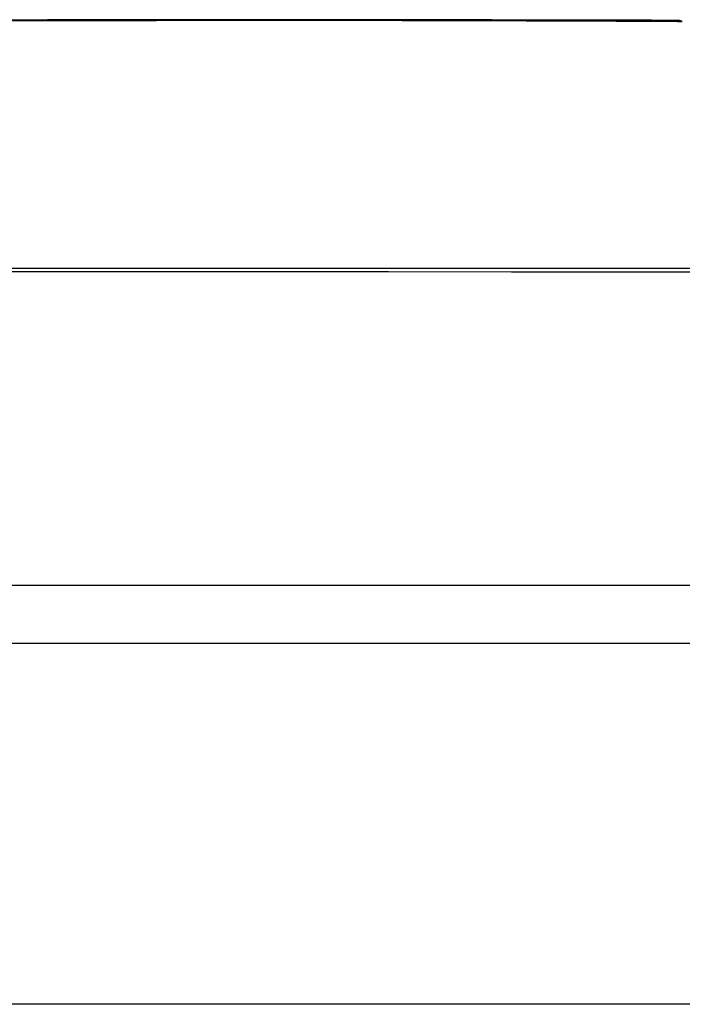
# Model space of a CAD drawing. Header units: inches. Extents: x 19 to 446, y 48 to 210.
# Tile 61 of 256: x 20.222 to 20.403, y 204.88 to 205.15. Entities that reach past the tile are written whole.
import ezdxf

# ---------------------------------------------------------------- set-up
doc = ezdxf.new("R2010")
doc.units = ezdxf.units.IN
doc.header["$MEASUREMENT"] = 0
doc.layers.add('Visible Edges(ANSI)', color=7, linetype='Continuous', lineweight=25)
doc.layers.add('Visible Tangent Edges(ANSI)', color=7, linetype='Continuous', lineweight=25)

msp = doc.modelspace()

# ---------------------------------------------------------------- linework, layer by layer
at = {"layer": 'Visible Edges(ANSI)'}
for p, q in [((20.47517, 204.99509), (19.61779, 204.99509)), ((18.72148, 204.97934), (60.32648, 204.97934))]:
    msp.add_line(p, q, dxfattribs=at)
at = {"layer": 'Visible Edges(ANSI)', "flags": 128}
msp.add_lwpolyline([(20.40168, 205.15001), (20.40125, 205.15001), (20.39996, 205.15001), (20.39782, 205.15002), (20.39484, 205.15003), (20.39103, 205.15004), (20.38639, 205.15005), (20.38092, 205.15007), (20.37463, 205.15008), (20.36753, 205.1501), (20.35966, 205.15011), (20.35105, 205.15013), (20.34172, 205.15015), (20.33172, 205.15016), (20.32103, 205.15018), (20.30966, 205.15019), (20.29766, 205.1502), (20.28507, 205.15019), (20.2719, 205.15018), (20.25817, 205.15016), (20.24395, 205.15015), (20.22926, 205.15013), (20.21407, 205.15011)], dxfattribs=at)
at = {"layer": 'Visible Edges(ANSI)'}
msp.add_arc((20.40166, 205.14509), 0.00492, 70.71, 89.8269, dxfattribs=at)
at = {"layer": 'Visible Tangent Edges(ANSI)'}
msp.add_line((60.32648, 204.88034), (18.72148, 204.88034), dxfattribs=at)
at = {"layer": 'Visible Tangent Edges(ANSI)', "flags": 128}
for points in [[(20.27535, 205.15004), (20.27736, 205.15004), (20.27936, 205.15005), (20.28134, 205.15005), (20.28331, 205.15005), (20.28527, 205.15005), (20.28721, 205.15006), (20.28914, 205.15006), (20.29106, 205.15006), (20.29297, 205.15006), (20.29486, 205.15006), (20.29674, 205.15006), (20.29861, 205.15006), (20.30046, 205.15006), (20.3023, 205.15006), (20.30413, 205.15006), (20.30594, 205.15006), (20.30774, 205.15006), (20.30953, 205.15006), (20.3113, 205.15005), (20.31305, 205.15005), (20.3148, 205.15005), (20.31653, 205.15005), (20.31824, 205.15004), (20.31994, 205.15004)], [(19.85073, 205.14997), (19.86833, 205.14994), (19.88656, 205.1499), (19.90534, 205.14987), (19.92463, 205.14984), (19.94434, 205.14981), (19.96436, 205.14978), (19.98464, 205.14976), (20.00513, 205.14975), (20.02577, 205.14974), (20.04651, 205.14973), (20.06728, 205.14974), (20.08797, 205.14975), (20.1085, 205.14976), (20.1288, 205.14978), (20.14881, 205.14981), (20.16848, 205.14984), (20.18773, 205.14987), (20.20651, 205.1499), (20.22474, 205.14994), (20.24232, 205.14997), (20.2592, 205.15001), (20.27535, 205.15004)], [(20.31994, 205.15004), (20.32646, 205.15002), (20.33274, 205.15001), (20.33879, 205.14999), (20.3446, 205.14997), (20.35016, 205.14996), (20.35547, 205.14994), (20.36052, 205.14992), (20.36532, 205.1499), (20.36984, 205.14989), (20.3741, 205.14987), (20.37808, 205.14985), (20.38177, 205.14984), (20.38518, 205.14982), (20.38831, 205.14981), (20.39113, 205.1498), (20.39367, 205.14978), (20.39591, 205.14977), (20.39786, 205.14976), (20.39952, 205.14975), (20.40087, 205.14975), (20.40193, 205.14974), (20.40268, 205.14974), (20.40314, 205.14973), (20.40329, 205.14973)], [(19.6369, 205.08104), (19.66985, 205.08107), (19.70315, 205.0811), (19.73678, 205.08112), (19.77068, 205.08114), (19.80483, 205.08117), (19.83919, 205.08119), (19.8737, 205.0812), (19.90834, 205.08122), (19.94306, 205.08123), (19.9778, 205.08124), (20.01254, 205.08124), (20.04726, 205.08125), (20.08198, 205.08124), (20.11668, 205.08124), (20.15134, 205.08123), (20.18592, 205.08122), (20.22038, 205.0812), (20.25467, 205.08119), (20.2888, 205.08117), (20.32274, 205.08114), (20.35646, 205.08112), (20.38994, 205.0811), (20.42315, 205.08107)], [(20.42203, 205.08203), (20.38894, 205.08203), (20.35558, 205.08203), (20.32197, 205.08202), (20.28814, 205.08202), (20.25412, 205.08201), (20.21992, 205.08201), (20.18556, 205.082), (20.15108, 205.082), (20.11651, 205.082), (20.08189, 205.082), (20.04726, 205.082), (20.01262, 205.082), (19.97797, 205.082), (19.94332, 205.082), (19.9087, 205.082), (19.87416, 205.08201), (19.83974, 205.08201), (19.80549, 205.08202), (19.77145, 205.08202), (19.73766, 205.08203), (19.70415, 205.08203), (19.67097, 205.08203), (19.63815, 205.08203)]]:
    msp.add_lwpolyline(points, dxfattribs=at)

doc.saveas('drawing.dxf')
